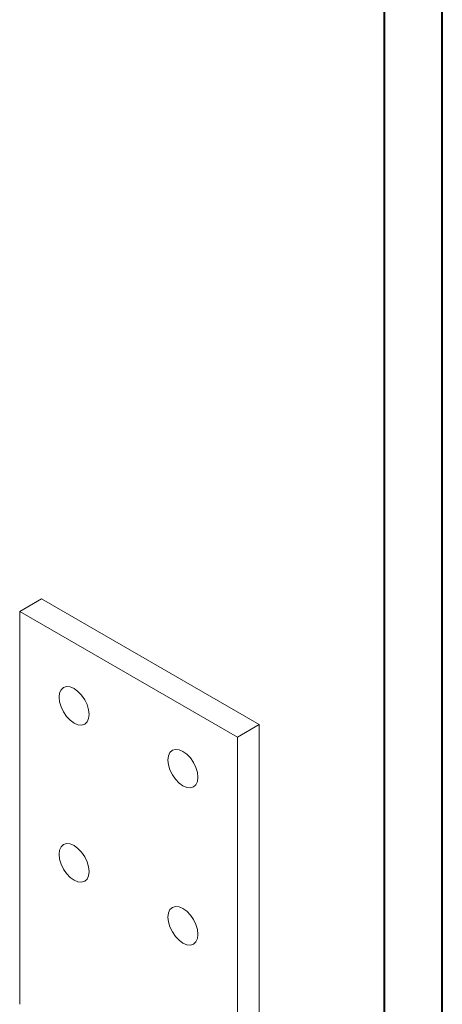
# Model space of a CAD drawing. Header units: millimetres. Extents: x 0 to 210, y 0 to 297.
# Tile 13 of 14: x 173 to 210, y 125 to 211. Entities that reach past the tile are written whole.
import ezdxf

# ---------------------------------------------------------------- set-up
doc = ezdxf.new("R2010")
doc.units = ezdxf.units.MM

msp = doc.modelspace()

# ---------------------------------------------------------------- linework, layer by layer
at = {"color": 7, "linetype": 'Continuous', "lineweight": 40}
for p, q in [((210.079, 0.215), (210.079, 297.215)), ((205.079, 5.215), (205.079, 292.215))]:
    msp.add_line(p, q, dxfattribs=at)
at = {"color": 7, "linetype": 'Continuous', "lineweight": 15}
for p, q in [((173.467, 159.402), (175.353, 160.49)), ((194.209, 149.605), (175.353, 160.49)), ((173.467, 159.402), (173.467, 125.379)), ((192.323, 148.516), (173.467, 159.402)), ((192.323, 148.516), (194.209, 149.605)), ((194.209, 114.221), (194.209, 149.605)), ((192.323, 113.133), (192.323, 148.516))]:
    msp.add_line(p, q, dxfattribs=at)
at = {"color": 7, "linetype": 'Continuous', "lineweight": 15, "flags": 128}
for points in [[(176.885, 151.985), (176.929, 152.347), (177.059, 152.633), (177.265, 152.824), (177.533, 152.907), (177.846, 152.876), (178.181, 152.734), (178.517, 152.489), (178.83, 152.159), (179.098, 151.766), (179.304, 151.337), (179.434, 150.901), (179.478, 150.488), (179.434, 150.126), (179.304, 149.84), (179.098, 149.649), (178.83, 149.566), (178.517, 149.597), (178.181, 149.74), (177.846, 149.984), (177.533, 150.315), (177.265, 150.707), (177.059, 151.136), (176.929, 151.572), (176.885, 151.985)], [(188.906, 145.046), (188.862, 145.459), (188.732, 145.894), (188.526, 146.323), (188.258, 146.716), (187.945, 147.046), (187.609, 147.291), (187.274, 147.434), (186.961, 147.465), (186.693, 147.382), (186.487, 147.191), (186.357, 146.904), (186.313, 146.542), (186.357, 146.129), (186.487, 145.694), (186.693, 145.265), (186.961, 144.872), (187.274, 144.542), (187.609, 144.297), (187.945, 144.154), (188.258, 144.123), (188.526, 144.206), (188.732, 144.397), (188.862, 144.684), (188.906, 145.046)], [(176.885, 138.376), (176.929, 138.738), (177.059, 139.024), (177.265, 139.215), (177.533, 139.298), (177.846, 139.267), (178.181, 139.125), (178.517, 138.88), (178.83, 138.55), (179.098, 138.157), (179.304, 137.728), (179.434, 137.292), (179.478, 136.879), (179.434, 136.517), (179.304, 136.231), (179.098, 136.04), (178.83, 135.957), (178.517, 135.988), (178.181, 136.131), (177.846, 136.375), (177.533, 136.705), (177.265, 137.098), (177.059, 137.527), (176.929, 137.963), (176.885, 138.376)], [(188.906, 131.437), (188.862, 131.85), (188.732, 132.285), (188.526, 132.714), (188.258, 133.107), (187.945, 133.437), (187.609, 133.682), (187.274, 133.825), (186.961, 133.856), (186.693, 133.773), (186.487, 133.582), (186.357, 133.295), (186.313, 132.933), (186.357, 132.52), (186.487, 132.085), (186.693, 131.656), (186.961, 131.263), (187.274, 130.933), (187.609, 130.688), (187.945, 130.545), (188.258, 130.514), (188.526, 130.597), (188.732, 130.788), (188.862, 131.075), (188.906, 131.437)]]:
    msp.add_lwpolyline(points, dxfattribs=at)

doc.saveas('drawing.dxf')
